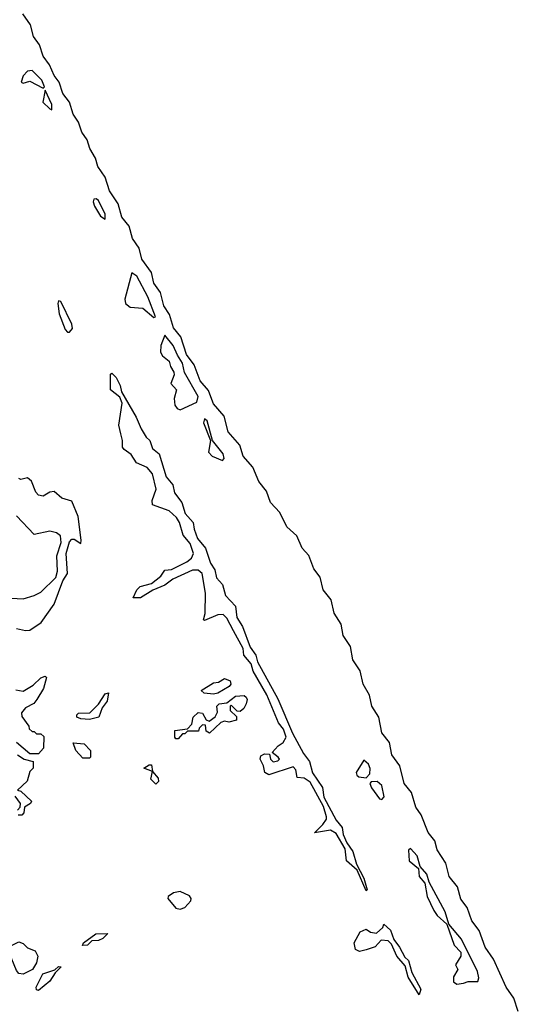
# Model space of a CAD drawing. Extents: x 2895860 to 3052244, y 542080 to 918683.
# Tile 100 of 133: x 2998109 to 3000362, y 818287 to 822738. Entities that reach past the tile are written whole.
import ezdxf

# ---------------------------------------------------------------- set-up
doc = ezdxf.new("R2010")
doc.units = 0

msp = doc.modelspace()

# ---------------------------------------------------------------- linework, layer by layer
at = {"layer": '0CON05XD'}
for points in [[(3000362.2, 818255), (3000342.7, 818315), (3000306.9, 818365), (3000250.4, 818490.4), (3000213.1, 818545), (3000185, 818621.2), (3000151.9, 818665), (3000131.9, 818725), (3000102.8, 818762.8), (3000088.1, 818818.1), (3000050, 818865), (3000035.3, 818925.3), (2999995.7, 818985), (2999985, 819026.2), (2999955, 819064), (2999923.6, 819143.6), (2999898.7, 819178.7), (2999880, 819245), (2999847.1, 819285), (2999826.7, 819365), (2999791.4, 819415), (2999780.4, 819470.4), (2999745.8, 819515), (2999732.2, 819585), (2999700, 819635), (2999690.5, 819685), (2999661.1, 819735), (2999648.2, 819795), (2999614.4, 819845), (2999604.5, 819905), (2999571.1, 819955), (2999561.8, 820005), (2999530, 820055), (2999516.5, 820115), (2999480.6, 820160.6), (2999467.6, 820217.6), (2999438.1, 820255), (2999415.3, 820315.3), (2999385, 820348.8), (2999362.2, 820405), (2999315.8, 820445), (2999285, 820510.8), (2999242.9, 820555), (2999225, 820606), (2999189.8, 820649.8), (2999162.2, 820715), (2999119.4, 820765), (2999104.5, 820815), (2999050.8, 820875), (2999032.9, 820945), (2998985, 821001.2), (2998973.6, 821033.6), (2998962.1, 821062.1), (2998924.5, 821105), (2998898.3, 821178.3), (2998863.6, 821225), (2998836.7, 821305), (2998804.5, 821345), (2998786.5, 821405), (2998760.6, 821445), (2998745.6, 821505), (2998715, 821546.7), (2998704.4, 821595), (2998661.9, 821655), (2998648.9, 821705), (2998619.3, 821749.3), (2998603.3, 821805), (2998571.1, 821845), (2998555, 821906.2), (2998514.5, 821965), (2998495.4, 822025.4), (2998463.1, 822075), (2998452.6, 822112.6), (2998426.9, 822155), (2998414.4, 822195), (2998390.2, 822230.2), (2998374.3, 822275), (2998351.4, 822311.4), (2998334.3, 822365), (2998303.9, 822403.9), (2998288.1, 822455), (2998264.4, 822485), (2998243.6, 822533.6), (2998215, 822573.8), (2998199.4, 822625), (2998171.9, 822661.9), (2998158.9, 822715), (2998123.1, 822765)], [(2998215, 822428), (2998220.8, 822435), (2998209.7, 822465), (2998165, 822507.8), (2998145, 822505.6), (2998125, 822484.2), (2998116.2, 822455), (2998125, 822451.5), (2998155, 822460.6), (2998215, 822428)], [(2998255, 822331.2), (2998255.3, 822355), (2998225, 822420), (2998214.6, 822365), (2998245, 822334.4), (2998255, 822331.2)], [(2998495, 821836.7), (2998495, 821858.8), (2998465, 821920.6), (2998455, 821928.5), (2998445, 821926.7), (2998440.8, 821915), (2998447.3, 821895), (2998475, 821850), (2998495, 821836.7)], [(2998715, 821391.4), (2998723.3, 821395), (2998688.4, 821485), (2998638.3, 821578.3), (2998616.1, 821593.9), (2998584.4, 821475), (2998587.1, 821455), (2998608.6, 821438.6), (2998665, 821434.6), (2998715, 821391.4)], [(2998335, 821326), (2998347.3, 821342.7), (2998345, 821361.2), (2998295, 821464), (2998285, 821466.9), (2998281.1, 821455), (2998287.7, 821407.7), (2998315, 821338), (2998325, 821326.2), (2998335, 821326)], [(2998835, 820973.8), (2998910.4, 821009.6), (2998915.2, 821035), (2998853.7, 821143.7), (2998845.7, 821185.7), (2998821.7, 821221.7), (2998803.3, 821265), (2998765, 821311.4), (2998747.6, 821265), (2998745.9, 821235), (2998755, 821219.1), (2998784.4, 821195), (2998790, 821170), (2998805.3, 821145), (2998807.1, 821132.9), (2998792.9, 821092.9), (2998818, 821065), (2998807.9, 821025), (2998810.8, 820995), (2998820.3, 820980.3), (2998835, 820973.8)], [(2999675, 818800), (2999634, 818894), (2999586.7, 818935), (2999579.5, 818989.5), (2999539.7, 819059.7), (2999514.3, 819074.3), (2999441.7, 819061.7), (2999479.5, 819100.5), (2999495.7, 819124.3), (2999496.2, 819135), (2999481.7, 819181.7), (2999421.9, 819291.9), (2999395, 819310), (2999362.5, 819312.5), (2999357, 819347), (2999345, 819360), (2999235, 819323.8), (2999216.7, 819335), (2999211.2, 819365), (2999196.2, 819395), (2999199.3, 819410.7), (2999215, 819420), (2999237.5, 819417.5), (2999243.3, 819395), (2999253.9, 819383.9), (2999275, 819387.5), (2999282.5, 819395), (2999277.5, 819405), (2999250, 819425), (2999276.7, 819455), (2999300, 819470), (2999313.3, 819495), (2999300.7, 819530.7), (2999279.3, 819559.3), (2999225.7, 819685.7), (2999165, 819792.5), (2999155.8, 819825.8), (2999122.5, 819865), (2999118.8, 819895), (2999076, 819976), (2999045, 820032.5), (2999028.8, 820048.8), (2999005, 820048), (2998945, 820022.5), (2998940, 820025), (2998946.7, 820053.3), (2998948.8, 820145), (2998933.8, 820235), (2998915, 820250), (2998890.3, 820249.7), (2998800.9, 820209.1), (2998765, 820182.5), (2998711.1, 820158.9), (2998655, 820123.8), (2998622.5, 820125), (2998639.3, 820160.7), (2998653.9, 820176.1), (2998705, 820190), (2998747, 820223), (2998765, 820250), (2998795, 820253.3), (2998865, 820287.1), (2998886.2, 820303.8), (2998894.4, 820325), (2998879.5, 820369.5), (2998848.3, 820408.3), (2998830.8, 820465), (2998817.8, 820487.8), (2998785, 820517.5), (2998710, 820545), (2998707.5, 820565), (2998726.2, 820615), (2998709.2, 820685), (2998685, 820714.2), (2998636.7, 820735), (2998612.9, 820772.9), (2998581.2, 820795), (2998574, 820805), (2998574.2, 820835), (2998565.8, 820865.8), (2998557.5, 820905), (2998572, 821005), (2998561.7, 821031.7), (2998520, 821065), (2998520, 821135), (2998525, 821140), (2998545, 821120), (2998563.3, 821085), (2998568.8, 821055), (2998635, 820941.2), (2998658.3, 820888.3), (2998680.5, 820850.5), (2998697.1, 820835), (2998710, 820800), (2998740, 820775), (2998771.8, 820671.8), (2998802, 820635), (2998809.1, 820599.1), (2998841.2, 820555), (2998856.5, 820506.5), (2998893.8, 820465), (2998897.5, 820435), (2998913.1, 820393.1), (2998949.5, 820349.5), (2998971.9, 820281.9), (2998991.7, 820251.7), (2998999.2, 820215), (2999025.8, 820185), (2999040, 820135), (2999085, 820087.5), (2999090.8, 820035), (2999116, 819995), (2999150.9, 819900.9), (2999176, 819865), (2999183.8, 819835), (2999275, 819667.5), (2999342.5, 819512.5), (2999391.4, 819421.4), (2999418.8, 819385), (2999432.9, 819332.9), (2999477.5, 819267.5), (2999483.8, 819223.8), (2999540, 819120), (2999565.9, 819085.9), (2999571.2, 819055), (2999587.3, 819017.3), (2999615, 818977.5), (2999630.8, 818920.8), (2999665, 818857.5), (2999680, 818805), (2999675, 818800)], [(2999025, 820745.6), (2999033.5, 820755), (2999028.4, 820775), (2998981.2, 820835), (2998956.8, 820925), (2998945, 820934), (2998940, 820915), (2998971.4, 820835), (2998962.5, 820782.5), (2998978.8, 820765), (2999025, 820745.6)], [(2998095, 819985.3), (2998135, 819976.4), (2998155, 819978.5), (2998206.6, 820013.4), (2998264.8, 820095.2), (2998305, 820200.9), (2998324.6, 820235), (2998319.3, 820325), (2998335, 820377.5), (2998345, 820389.4), (2998355, 820389.4), (2998385, 820370), (2998386.9, 820385), (2998372.8, 820492.8), (2998345, 820560.8), (2998299.2, 820575), (2998265, 820605.8), (2998245, 820602.5), (2998215, 820584.6), (2998195, 820588.5), (2998181.6, 820601.6), (2998162.4, 820652.4), (2998145, 820666.5), (2998115, 820660), (2998105, 820663.3)], [(2998045, 820124), (2998125, 820119.4), (2998175.3, 820134.7), (2998205, 820150), (2998273, 820217), (2998280.9, 820245), (2998277, 820315), (2998296.1, 820375), (2998293.3, 820405), (2998275, 820419), (2998245, 820426.2), (2998175, 820411.1), (2998094.7, 820494.7)], [(2998091.7, 819708.3), (2998125, 819702.5), (2998170.5, 819729.5), (2998205, 819762.5), (2998225, 819770), (2998230, 819765), (2998216.7, 819715), (2998187.5, 819665), (2998173, 819647), (2998135, 819627.5), (2998117.5, 819605), (2998118.3, 819588.3), (2998150, 819545), (2998151.7, 819531.7), (2998165, 819520), (2998175, 819520), (2998185, 819510), (2998205, 819510), (2998218.3, 819498.3), (2998217.5, 819445), (2998195, 819420), (2998155, 819420), (2998095, 819470)], [(2998985, 819688.8), (2998943.3, 819693.3), (2998930, 819705), (2998985, 819740), (2999007, 819743), (2999035, 819760), (2999060, 819750), (2999063.3, 819735), (2999055.9, 819724.1), (2999005, 819693.8), (2998985, 819688.8)], [(2998425, 819574), (2998385, 819577.5), (2998367.5, 819585), (2998367.5, 819595), (2998375, 819602.5), (2998426, 819604), (2998466, 819644), (2998495, 819690), (2998510, 819695), (2998505, 819657.5), (2998482.7, 819627.3), (2998466.7, 819585), (2998425, 819574)], [(2998825, 819487.5), (2998815, 819487.5), (2998810, 819495), (2998810, 819525), (2998868.3, 819531.7), (2998887, 819553), (2998893.3, 819585), (2998915, 819606.7), (2998935, 819602.5), (2998952.5, 819572.5), (2998965, 819567.5), (2998993.3, 819586.7), (2999003, 819607), (2999000, 819635), (2999010, 819645), (2999045, 819650), (2999085, 819680), (2999123, 819683), (2999132.5, 819675), (2999136.7, 819665), (2999132.5, 819645), (2999122.5, 819625), (2999105, 819610), (2999091.7, 819611.7), (2999065, 819640), (2999060, 819635), (2999060, 819615), (2999088.3, 819588.3), (2999088.3, 819571.7), (2999055, 819562.5), (2999035, 819567.5), (2999018.3, 819561.7), (2998967.5, 819512.5), (2998951.7, 819521.7), (2998948.3, 819548.3), (2998935, 819550), (2998920, 819535), (2998917.5, 819522.5), (2998868.3, 819521.7), (2998855, 819510), (2998845, 819510), (2998825, 819487.5)], [(2998425, 819400), (2998395, 819400), (2998362.5, 819435), (2998351.7, 819468.3), (2998400, 819465), (2998430, 819435), (2998430, 819405), (2998425, 819400)], [(2998100, 819415), (2998130, 819395), (2998170, 819385), (2998170, 819355), (2998155, 819340), (2998143.6, 819296.4), (2998100, 819255), (2998115, 819250), (2998162.5, 819205), (2998157.5, 819195), (2998131.7, 819178.3), (2998127.5, 819152.5), (2998118.3, 819141.7), (2998101.7, 819141.7)], [(2999675, 819311.5), (2999690.7, 819329.3), (2999692.4, 819352.4), (2999685, 819373.1), (2999665, 819390), (2999629.1, 819335), (2999632.3, 819322.3), (2999641.5, 819315), (2999675, 819311.5)], [(2998725, 819282.5), (2998702.5, 819305), (2998710, 819340), (2998670, 819355), (2998695, 819370), (2998705, 819370), (2998710, 819340), (2998735, 819310), (2998736.4, 819293.6), (2998725, 819282.5)], [(2999745, 819212.9), (2999756.9, 819225), (2999745.9, 819275.9), (2999725, 819294.6), (2999696.7, 819293.3), (2999691.9, 819285), (2999698.5, 819265), (2999735, 819215.7), (2999745, 819212.9)], [(2998100, 819165), (2998111.7, 819178.3), (2998112.5, 819195), (2998088.3, 819228.3)], [(3000085, 818377.5), (3000115, 818383.2), (3000135, 818389.6), (3000179.2, 818390.8), (3000184, 818406), (3000178.3, 818435), (3000105, 818581.1), (3000048.8, 818648.8), (3000032.4, 818705), (2999958.8, 818838.8), (2999948.9, 818875), (2999919.5, 818909.5), (2999905, 818958.9), (2999875, 818992), (2999865.9, 818984.1), (2999869.4, 818935), (2999911.2, 818901.2), (2999914.2, 818865), (2999939.4, 818835), (2999950, 818775), (2999981.1, 818711.1), (2999995, 818689.1), (3000039.7, 818649.7), (3000072.2, 818555), (3000102.1, 818522.1), (3000102.9, 818505), (3000079.2, 818465), (3000088.8, 818445), (3000069.5, 818410.5), (3000069.1, 818389.1), (3000085, 818377.5)], [(2998835, 818717.6), (2998855, 818724.8), (2998882.7, 818755), (2998884.6, 818765), (2998876.9, 818776.9), (2998835, 818797.7), (2998805, 818791), (2998779.5, 818775), (2998779.1, 818765), (2998815, 818720.9), (2998835, 818717.6)], [(2999915, 818330), (2999865, 818410), (2999851.2, 818461.2), (2999813.3, 818505), (2999788.8, 818558.8), (2999773.6, 818573.6), (2999743, 818577), (2999715, 818546.7), (2999675, 818533.8), (2999645, 818526.2), (2999626.7, 818535), (2999621.2, 818565), (2999647.5, 818615), (2999675, 818626.7), (2999695, 818612.5), (2999721.7, 818608.3), (2999750, 818635), (2999755, 818650), (2999785, 818622.5), (2999799.3, 818579.3), (2999826.2, 818545), (2999850.3, 818500.3), (2999866.2, 818485), (2999881.2, 818431.2), (2999922.5, 818355), (2999915, 818330)], [(2998393, 818553), (2998397.5, 818565), (2998453.3, 818605), (2998507, 818607), (2998485.5, 818584.5), (2998465, 818575.8), (2998436, 818574), (2998415, 818554), (2998393, 818553)], [(2998125, 818423.3), (2998105, 818426.7), (2998095, 818440), (2998060.8, 818525), (2998068.8, 818551.2), (2998105, 818570), (2998125, 818562.5), (2998145, 818542.5), (2998179.5, 818529.5), (2998191.1, 818505), (2998185.6, 818474.4), (2998166.7, 818445), (2998125, 818423.3)], [(2998195, 818350), (2998185, 818352.5), (2998183.8, 818365), (2998213.3, 818425), (2998267.5, 818442.5), (2998285, 818457.5), (2998296.7, 818456.7), (2998270, 818430), (2998245, 818391.2), (2998195, 818350)]]:
    msp.add_lwpolyline(points, dxfattribs=at)

doc.saveas('drawing.dxf')
